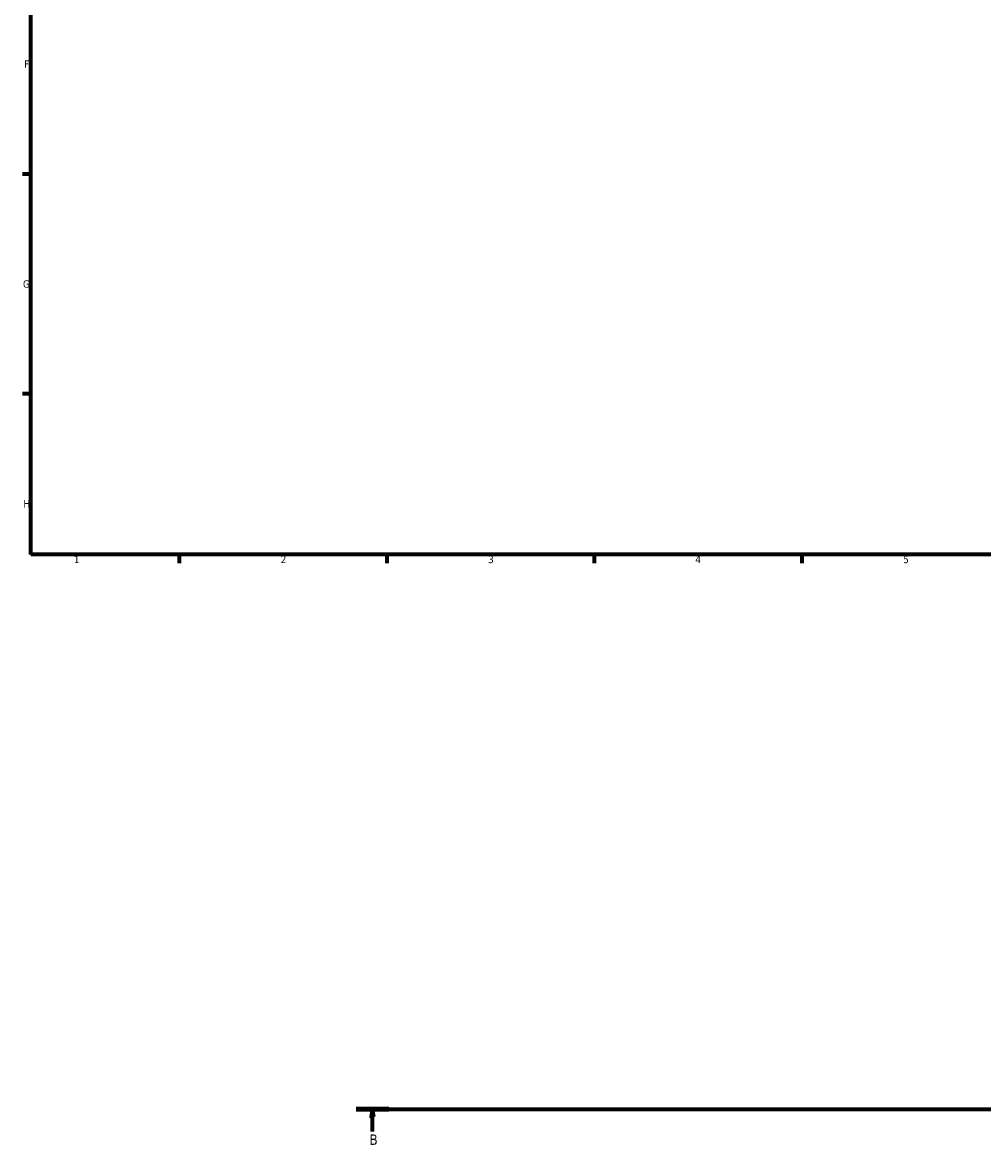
# Model space of a CAD drawing. Header units: millimetres. Extents: x -14 to 1254, y -246 to 1230.
# Tile 1 of 9: x 17 to 342, y -178 to 200. Entities that reach past the tile are written whole.
import ezdxf

# ---------------------------------------------------------------- set-up
doc = ezdxf.new("R2010")
doc.units = ezdxf.units.MM
doc.linetypes.add('CHAIN', pattern=[0.7087, 0.4724, -0.0591, 0.1181, -0.0591])
doc.layers.add('Border (ISO)', color=7, linetype='Continuous', lineweight=70)
doc.layers.add('Section Line (ISO)', color=7, linetype='CHAIN', lineweight=70)
doc.styles.add('Label Text (ISO)', font='tahoma.ttf')
doc.styles.add('Note Text (ISO)', font='tahoma.ttf')

# ---------------------------------------------------------------- blocks, each defined once
blk = doc.blocks.new('Borders Default Border')
at = {"layer": 'Border (ISO)'}
for p, q in [((20, 148.5), (17.1, 148.5)), ((20, 74.25), (17.1, 74.25)), ((70.08, 20), (70.08, 17.1)), ((140.17, 20), (140.17, 17.1)), ((210.25, 20), (210.25, 17.1)), ((280.33, 20), (280.33, 17.1))]:
    blk.add_line(p, q, dxfattribs=at)
at = {"layer": 'Border (ISO)', "flags": 128}
blk.add_lwpolyline([(20, 20), (20, 574), (821, 574), (821, 20), (20, 20)], dxfattribs=at)
at = {"layer": 'Border (ISO)', "color": 232, "true_color": 0xca0064, "char_height": 2.5, "attachment_point": 7, "style": 'Note Text (ISO)'}
for s, insert in [('F', (17.7, 184.38)), ('G', (17.31, 110.08)), ('H', (17.44, 35.88)), ('1', (34.48, 17.1)), ('2', (104.37, 17.1)), ('3', (174.43, 17.05)), ('4', (244.42, 17.1)), ('5', (314.64, 17.05))]:
    blk.add_mtext(s, dxfattribs=dict(at, insert=insert))
blk = doc.blocks.new('2dTransSection0')
at = {"layer": 'Section Line (ISO)', "linetype": 'CHAIN'}
blk.add_line((129.82, -167.36), (908.53, -167.36), dxfattribs=at)
at = {"layer": 'Section Line (ISO)', "linetype": 'Continuous', "lineweight": 140}
blk.add_line((129.82, -167.36), (140.91, -167.36), dxfattribs=at)
at = {"layer": 'Section Line (ISO)', "linetype": 'Continuous'}
for p, q in [((135.37, -167.36), (134.87, -169.86)), ((134.87, -169.86), (135.87, -169.86)), ((135.37, -169.86), (135.37, -167.36)), ((135.87, -169.86), (135.37, -167.36)), ((135.37, -174.83), (135.37, -169.86))]:
    blk.add_line(p, q, dxfattribs=at)
at = {"layer": 'Section Line (ISO)', "linetype": 'Continuous', "flags": 128}
blk.add_lwpolyline([(135.87, -169.86), (135.37, -167.36), (134.87, -169.86), (135.87, -169.86)], dxfattribs=at)
at = {"layer": 'Section Line (ISO)'}
blk.add_solid([(135.87, -169.86), (135.37, -167.36), (134.87, -169.86), (135.87, -169.86)], dxfattribs=at)
at = {"layer": 'Section Line (ISO)', "insert": (134.3, -179.36), "char_height": 3.5, "attachment_point": 7, "style": 'Label Text (ISO)'}
blk.add_mtext('B', dxfattribs=at)

msp = doc.modelspace()

# ---------------------------------------------------------------- block references
msp.add_blockref('Borders Default Border', (0, 0))
at = {"layer": 'Section Line (ISO)'}
msp.add_blockref('2dTransSection0', (0, 0), dxfattribs=at)

doc.saveas('drawing.dxf')
